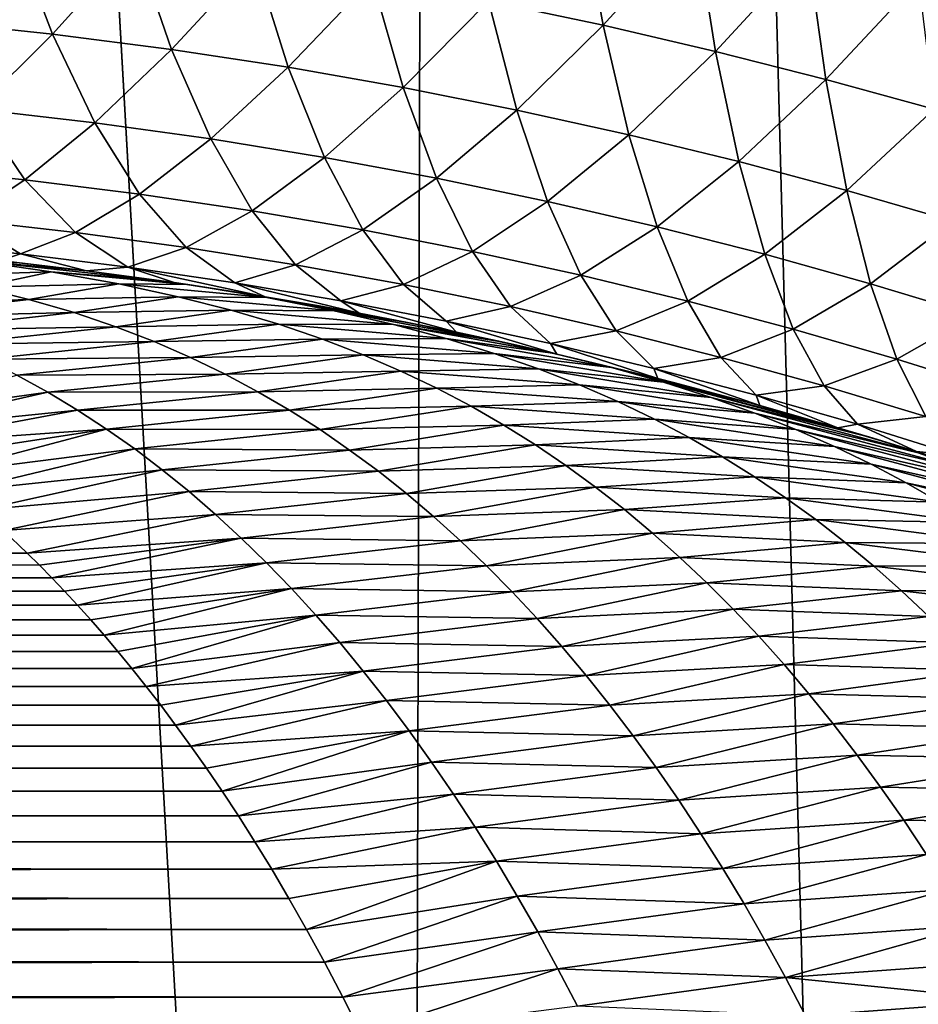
# Model space of a CAD drawing. Header units: metres. Extents: x -105 to 105, y -72 to 59.
# Tile 168 of 256: x 5.84 to 6.94, y -64.81 to -63.61. Entities that reach past the tile are written whole.
import ezdxf

# ---------------------------------------------------------------- set-up
doc = ezdxf.new("R2010")
doc.units = ezdxf.units.M
doc.layers.add('solid_509431_AD150_SW0001', color=7, linetype='CONTINUOUS')

msp = doc.modelspace()

# ---------------------------------------------------------------- linework, layer by layer
at = {"layer": 'solid_509431_AD150_SW0001'}
for points in [[(6.315469, -69.776649, 15.671414), (6.366486, -48.652618, 15.84856), (5.117394, -48.652618, 16.170767)], [(5.698084, -69.780518, 15.839904), (6.315469, -69.776649, 15.671414), (5.117394, -48.652618, 16.170767)], [(6.315469, -69.776649, 15.671414), (6.927895, -69.772423, 15.485673), (6.366486, -48.652618, 15.84856)], [(6.927895, -69.772423, 15.485673), (7.595546, -48.652618, 15.456824), (6.366486, -48.652618, 15.84856)], [(6.927895, -69.772423, 15.485673), (7.534878, -69.767845, 15.282827), (7.595546, -48.652618, 15.456824)], [(6.553175, -63.621296, -32.377106), (6.413911, -63.592033, -32.423073), (6.525108, -63.467514, -32.023888)], [(6.553175, -63.621296, -32.377106), (6.525108, -63.467514, -32.023888), (6.664918, -63.498295, -31.976902)], [(6.689882, -63.653011, -32.331894), (6.553175, -63.621296, -32.377106), (6.664918, -63.498295, -31.976902)], [(6.689882, -63.653011, -32.331894), (6.664918, -63.498295, -31.976902), (6.801846, -63.531334, -31.930315)], [(5.884346, -63.632057, -32.973644), (5.736375, -63.616314, -33.026268), (5.835634, -63.503262, -32.619164)], [(5.884346, -63.632057, -32.973644), (5.835634, -63.503262, -32.619164), (5.984437, -63.52108, -32.567734)], [(6.029169, -63.650742, -32.923283), (5.884346, -63.632057, -32.973644), (5.984437, -63.52108, -32.567734)], [(6.029169, -63.650742, -32.923283), (5.984437, -63.52108, -32.567734), (6.12969, -63.54179, -32.518139)], [(6.823863, -63.687035, -32.287243), (6.689882, -63.653011, -32.331894), (6.801846, -63.531334, -31.930315)], [(6.823863, -63.687035, -32.287243), (6.801846, -63.531334, -31.930315), (6.936175, -63.566597, -31.883978)], [(6.170824, -63.672314, -32.874882), (6.029169, -63.650742, -32.923283), (6.12969, -63.54179, -32.518139)], [(6.170824, -63.672314, -32.874882), (6.12969, -63.54179, -32.518139), (6.272617, -63.56546, -32.470016)], [(6.310355, -63.696823, -32.82811), (6.170824, -63.672314, -32.874882), (6.272617, -63.56546, -32.470016)], [(6.310355, -63.696823, -32.82811), (6.272617, -63.56546, -32.470016), (6.413911, -63.592033, -32.423073)], [(6.955362, -63.723328, -32.242989), (6.823863, -63.687035, -32.287243), (6.936175, -63.566597, -31.883978)], [(6.448347, -63.724216, -32.782684), (6.310355, -63.696823, -32.82811), (6.413911, -63.592033, -32.423073)], [(6.448347, -63.724216, -32.782684), (6.413911, -63.592033, -32.423073), (6.553175, -63.621296, -32.377106)], [(5.79237, -63.723259, -33.38625), (5.736375, -63.616314, -33.026268), (5.884346, -63.632057, -32.973644)], [(6.584435, -63.754307, -32.738396), (6.448347, -63.724216, -32.782684), (6.553175, -63.621296, -32.377106)], [(6.584435, -63.754307, -32.738396), (6.553175, -63.621296, -32.377106), (6.689882, -63.653011, -32.331894)], [(5.935898, -63.739861, -33.334663), (5.79237, -63.723259, -33.38625), (5.884346, -63.632057, -32.973644)], [(5.935898, -63.739861, -33.334663), (5.884346, -63.632057, -32.973644), (6.029169, -63.650742, -32.923283)], [(6.076731, -63.759384, -33.285446), (5.935898, -63.739861, -33.334663), (6.029169, -63.650742, -32.923283)], [(6.076731, -63.759384, -33.285446), (6.029169, -63.650742, -32.923283), (6.170824, -63.672314, -32.874882)], [(6.718142, -63.786877, -32.695023), (6.584435, -63.754307, -32.738396), (6.689882, -63.653011, -32.331894)], [(6.718142, -63.786877, -32.695023), (6.689882, -63.653011, -32.331894), (6.823863, -63.687035, -32.287243)], [(6.214823, -63.781784, -33.238304), (6.076731, -63.759384, -33.285446), (6.170824, -63.672314, -32.874882)], [(6.214823, -63.781784, -33.238304), (6.170824, -63.672314, -32.874882), (6.310355, -63.696823, -32.82811)], [(6.849306, -63.8218, -32.652363), (6.718142, -63.786877, -32.695023), (6.823863, -63.687035, -32.287243)], [(6.849306, -63.8218, -32.652363), (6.823863, -63.687035, -32.287243), (6.955362, -63.723328, -32.242989)], [(6.351018, -63.807083, -33.192936), (6.214823, -63.781784, -33.238304), (6.310355, -63.696823, -32.82811)], [(6.351018, -63.807083, -33.192936), (6.310355, -63.696823, -32.82811), (6.448347, -63.724216, -32.782684)], [(5.851071, -63.808865, -33.751472), (5.711504, -63.794605, -33.804718), (5.79237, -63.723259, -33.38625)], [(5.851071, -63.808865, -33.751472), (5.79237, -63.723259, -33.38625), (5.935898, -63.739861, -33.334663)], [(6.48578, -63.835239, -33.149086), (6.351018, -63.807083, -33.192936), (6.448347, -63.724216, -32.782684)], [(6.48578, -63.835239, -33.149086), (6.448347, -63.724216, -32.782684), (6.584435, -63.754307, -32.738396)], [(6.978127, -63.859035, -32.61026), (6.849306, -63.8218, -32.652363), (6.955362, -63.723328, -32.242989)], [(5.990114, -63.826309, -33.701), (5.851071, -63.808865, -33.751472), (5.935898, -63.739861, -33.334663)], [(5.990114, -63.826309, -33.701), (5.935898, -63.739861, -33.334663), (6.076731, -63.759384, -33.285446)], [(6.12696, -63.846642, -33.652996), (5.990114, -63.826309, -33.701), (6.076731, -63.759384, -33.285446)], [(6.12696, -63.846642, -33.652996), (6.076731, -63.759384, -33.285446), (6.214823, -63.781784, -33.238304)], [(6.61878, -63.866085, -33.106533), (6.48578, -63.835239, -33.149086), (6.584435, -63.754307, -32.738396)], [(6.61878, -63.866085, -33.106533), (6.584435, -63.754307, -32.738396), (6.718142, -63.786877, -32.695023)], [(6.261536, -63.869823, -33.60717), (6.12696, -63.846642, -33.652996), (6.214823, -63.781784, -33.238304)], [(6.261536, -63.869823, -33.60717), (6.214823, -63.781784, -33.238304), (6.351018, -63.807083, -33.192936)], [(6.749601, -63.899437, -33.065052), (6.61878, -63.866085, -33.106533), (6.718142, -63.786877, -32.695023)], [(6.749601, -63.899437, -33.065052), (6.718142, -63.786877, -32.695023), (6.849306, -63.8218, -32.652363)], [(5.777316, -63.857647, -34.172894), (5.711504, -63.794605, -33.804718), (5.851071, -63.808865, -33.751472)], [(5.912279, -63.872849, -34.120689), (5.777316, -63.857647, -34.172894), (5.851071, -63.808865, -33.751472)], [(5.912279, -63.872849, -34.120689), (5.851071, -63.808865, -33.751472), (5.990114, -63.826309, -33.701)], [(6.394466, -63.895866, -33.563263), (6.261536, -63.869823, -33.60717), (6.351018, -63.807083, -33.192936)], [(6.394466, -63.895866, -33.563263), (6.351018, -63.807083, -33.192936), (6.48578, -63.835239, -33.149086)], [(6.878089, -63.935181, -33.024441), (6.749601, -63.899437, -33.065052), (6.849306, -63.8218, -32.652363)], [(6.878089, -63.935181, -33.024441), (6.849306, -63.8218, -32.652363), (6.978127, -63.859035, -32.61026)], [(6.046809, -63.891102, -34.071411), (5.912279, -63.872849, -34.120689), (5.990114, -63.826309, -33.701)], [(6.046809, -63.891102, -34.071411), (5.990114, -63.826309, -33.701), (6.12696, -63.846642, -33.652996)], [(6.52608, -63.924725, -33.521038), (6.394466, -63.895866, -33.563263), (6.48578, -63.835239, -33.149086)], [(6.52608, -63.924725, -33.521038), (6.48578, -63.835239, -33.149086), (6.61878, -63.866085, -33.106533)], [(6.179686, -63.912216, -34.024681), (6.046809, -63.891102, -34.071411), (6.12696, -63.846642, -33.652996)], [(6.179686, -63.912216, -34.024681), (6.12696, -63.846642, -33.652996), (6.261536, -63.869823, -33.60717)], [(5.845444, -63.898857, -34.543728), (5.715631, -63.88578, -34.598083), (5.777316, -63.857647, -34.172894)], [(5.845444, -63.898857, -34.543728), (5.777316, -63.857647, -34.172894), (5.912279, -63.872849, -34.120689)], [(7.004392, -63.973267, -32.984535), (6.878089, -63.935181, -33.024441), (6.978127, -63.859035, -32.61026)], [(6.310805, -63.936138, -33.980225), (6.179686, -63.912216, -34.024681), (6.261536, -63.869823, -33.60717)], [(6.310805, -63.936138, -33.980225), (6.261536, -63.869823, -33.60717), (6.394466, -63.895866, -33.563263)], [(6.656094, -63.956257, -33.480267), (6.52608, -63.924725, -33.521038), (6.61878, -63.866085, -33.106533)], [(6.656094, -63.956257, -33.480267), (6.61878, -63.866085, -33.106533), (6.749601, -63.899437, -33.065052)], [(5.975785, -63.914986, -34.492649), (5.845444, -63.898857, -34.543728), (5.912279, -63.872849, -34.120689)], [(5.975785, -63.914986, -34.492649), (5.912279, -63.872849, -34.120689), (6.046809, -63.891102, -34.071411)], [(5.845444, -63.898857, -34.543728), (5.820795, -63.907108, -34.945148), (5.715631, -63.88578, -34.598083)], [(6.105792, -63.934029, -34.444633), (5.975785, -63.914986, -34.492649), (6.046809, -63.891102, -34.071411)], [(6.105792, -63.934029, -34.444633), (6.046809, -63.891102, -34.071411), (6.179686, -63.912216, -34.024681)], [(6.440553, -63.962868, -33.937828), (6.310805, -63.936138, -33.980225), (6.394466, -63.895866, -33.563263)], [(6.440553, -63.962868, -33.937828), (6.394466, -63.895866, -33.563263), (6.52608, -63.924725, -33.521038)], [(5.787596, -63.907127, -90.675896), (5.882766, -63.920738, -90.757881), (5.727708, -63.925468, -90.992996)], [(5.787596, -63.907127, -90.675896), (5.84379, -63.90963, -90.503693), (5.925926, -63.919395, -90.514801)], [(5.787596, -63.907127, -90.675896), (5.925926, -63.919395, -90.514801), (6.013844, -63.931171, -90.528755)], [(5.787596, -63.907127, -90.675896), (6.013844, -63.931171, -90.528755), (5.882766, -63.920738, -90.757881)], [(5.845444, -63.898857, -34.543728), (5.925591, -63.919353, -34.901306), (5.820795, -63.907108, -34.945148)], [(5.820795, -63.907108, -34.945148), (5.925591, -63.919353, -34.901306), (5.84379, -63.90963, -90.503693)], [(5.975785, -63.914986, -34.492649), (5.925591, -63.919353, -34.901306), (5.845444, -63.898857, -34.543728)], [(6.784153, -63.990311, -33.440727), (6.656094, -63.956257, -33.480267), (6.749601, -63.899437, -33.065052)], [(6.784153, -63.990311, -33.440727), (6.749601, -63.899437, -33.065052), (6.878089, -63.935181, -33.024441)], [(5.925591, -63.919353, -34.901306), (5.925926, -63.919395, -90.514801), (5.84379, -63.90963, -90.503693)], [(5.975785, -63.914986, -34.492649), (6.032119, -63.933792, -34.858757), (5.925591, -63.919353, -34.901306)], [(5.925591, -63.919353, -34.901306), (6.032119, -63.933792, -34.858757), (5.925926, -63.919395, -90.514801)], [(6.032119, -63.933792, -34.858757), (6.013844, -63.931171, -90.528755), (5.925926, -63.919395, -90.514801)], [(5.975785, -63.914986, -34.492649), (6.142667, -63.950909, -34.817459), (6.032119, -63.933792, -34.858757)], [(6.105792, -63.934029, -34.444633), (6.142667, -63.950909, -34.817459), (5.975785, -63.914986, -34.492649)], [(6.234729, -63.955879, -34.399239), (6.105792, -63.934029, -34.444633), (6.179686, -63.912216, -34.024681)], [(6.234729, -63.955879, -34.399239), (6.179686, -63.912216, -34.024681), (6.310805, -63.936138, -33.980225)], [(5.882766, -63.920738, -90.757881), (5.795381, -63.939289, -91.068474), (5.727708, -63.925468, -90.992996)], [(5.882766, -63.920738, -90.757881), (5.965159, -63.935379, -90.843758), (5.795381, -63.939289, -91.068474)], [(5.882766, -63.920738, -90.757881), (6.013844, -63.931171, -90.528755), (6.048779, -63.93623, -90.534775)], [(5.882766, -63.920738, -90.757881), (6.048779, -63.93623, -90.534775), (5.965159, -63.935379, -90.843758)], [(6.032119, -63.933792, -34.858757), (6.048779, -63.93623, -90.534775), (6.013844, -63.931171, -90.528755)], [(6.569112, -63.992363, -33.89727), (6.440553, -63.962868, -33.937828), (6.52608, -63.924725, -33.521038)], [(6.569112, -63.992363, -33.89727), (6.52608, -63.924725, -33.521038), (6.656094, -63.956257, -33.480267)], [(5.795381, -63.939289, -91.068474), (5.855884, -63.954239, -91.147217), (5.624136, -63.961464, -91.291016)], [(5.965159, -63.935379, -90.843758), (5.855884, -63.954239, -91.147217), (5.795381, -63.939289, -91.068474)], [(5.965159, -63.935379, -90.843758), (6.037283, -63.950871, -90.931755), (5.855884, -63.954239, -91.147217)], [(6.144606, -63.951847, -90.63073), (5.965159, -63.935379, -90.843758), (6.048779, -63.93623, -90.534775)], [(6.144606, -63.951847, -90.63073), (6.037283, -63.950871, -90.931755), (5.965159, -63.935379, -90.843758)], [(6.032119, -63.933792, -34.858757), (6.142667, -63.950909, -34.817459), (6.048779, -63.93623, -90.534775)], [(6.142667, -63.950909, -34.817459), (6.107875, -63.945286, -90.545547), (6.048779, -63.93623, -90.534775)], [(6.144606, -63.951847, -90.63073), (6.048779, -63.93623, -90.534775), (6.107875, -63.945286, -90.545547)], [(6.105792, -63.934029, -34.444633), (6.256734, -63.970867, -34.777184), (6.142667, -63.950909, -34.817459)], [(6.234729, -63.955879, -34.399239), (6.256734, -63.970867, -34.777184), (6.105792, -63.934029, -34.444633)], [(6.362462, -63.980499, -34.356205), (6.234729, -63.955879, -34.399239), (6.310805, -63.936138, -33.980225)], [(6.362462, -63.980499, -34.356205), (6.310805, -63.936138, -33.980225), (6.440553, -63.962868, -33.937828)], [(6.910112, -64.026787, -33.402206), (6.784153, -63.990311, -33.440727), (6.878089, -63.935181, -33.024441)], [(6.910112, -64.026787, -33.402206), (6.878089, -63.935181, -33.024441), (7.004392, -63.973267, -32.984535)], [(5.855884, -63.954239, -91.147217), (5.672917, -63.975834, -91.360291), (5.624136, -63.961464, -91.291016)], [(5.855884, -63.954239, -91.147217), (5.910742, -63.970264, -91.228371), (5.672917, -63.975834, -91.360291)], [(6.037283, -63.950871, -90.931755), (5.910742, -63.970264, -91.228371), (5.855884, -63.954239, -91.147217)], [(6.037283, -63.950871, -90.931755), (6.101396, -63.967194, -91.021057), (5.910742, -63.970264, -91.228371)], [(6.226485, -63.967888, -90.727592), (6.101396, -63.967194, -91.021057), (6.037283, -63.950871, -90.931755)], [(6.144606, -63.951847, -90.63073), (6.226485, -63.967888, -90.727592), (6.037283, -63.950871, -90.931755)], [(6.142667, -63.950909, -34.817459), (6.208188, -63.962086, -90.565239), (6.107875, -63.945286, -90.545547)], [(6.144606, -63.951847, -90.63073), (6.107875, -63.945286, -90.545547), (6.208188, -63.962086, -90.565239)], [(6.142667, -63.950909, -34.817459), (6.256734, -63.970867, -34.777184), (6.208188, -63.962086, -90.565239)], [(6.144606, -63.951847, -90.63073), (6.208188, -63.962086, -90.565239), (6.315553, -63.982082, -90.587456)], [(6.144606, -63.951847, -90.63073), (6.315553, -63.982082, -90.587456), (6.226485, -63.967888, -90.727592)], [(6.234729, -63.955879, -34.399239), (6.375094, -63.994076, -34.737057), (6.256734, -63.970867, -34.777184)], [(6.362462, -63.980499, -34.356205), (6.375094, -63.994076, -34.737057), (6.234729, -63.955879, -34.399239)], [(6.101396, -63.967194, -91.021057), (5.961212, -63.987343, -91.311279), (5.910742, -63.970264, -91.228371)], [(6.101396, -63.967194, -91.021057), (6.159353, -63.984344, -91.111099), (5.961212, -63.987343, -91.311279)], [(6.298437, -63.984512, -90.824577), (6.159353, -63.984344, -91.111099), (6.101396, -63.967194, -91.021057)], [(6.226485, -63.967888, -90.727592), (6.298437, -63.984512, -90.824577), (6.101396, -63.967194, -91.021057)], [(6.256734, -63.970867, -34.777184), (6.315553, -63.982082, -90.587456), (6.208188, -63.962086, -90.565239)], [(6.226485, -63.967888, -90.727592), (6.315553, -63.982082, -90.587456), (6.430407, -64.005798, -90.613037)], [(6.226485, -63.967888, -90.727592), (6.430407, -64.005798, -90.613037), (6.298437, -63.984512, -90.824577)], [(6.48912, -64.007866, -34.315357), (6.362462, -63.980499, -34.356205), (6.440553, -63.962868, -33.937828)], [(6.48912, -64.007866, -34.315357), (6.440553, -63.962868, -33.937828), (6.569112, -63.992363, -33.89727)], [(6.696249, -64.024513, -33.858326), (6.569112, -63.992363, -33.89727), (6.656094, -63.956257, -33.480267)], [(6.696249, -64.024513, -33.858326), (6.656094, -63.956257, -33.480267), (6.784153, -63.990311, -33.440727)], [(5.910742, -63.970264, -91.228371), (5.71844, -63.991528, -91.433075), (5.672917, -63.975834, -91.360291)], [(5.910742, -63.970264, -91.228371), (5.961212, -63.987343, -91.311279), (5.71844, -63.991528, -91.433075)], [(6.256734, -63.970867, -34.777184), (6.375094, -63.994076, -34.737057), (6.315553, -63.982082, -90.587456)], [(7.034066, -64.065628, -33.364552), (6.910112, -64.026787, -33.402206), (7.004392, -63.973267, -32.984535)], [(5.961212, -63.987343, -91.311279), (5.761357, -64.008492, -91.508644), (5.71844, -63.991528, -91.433075)], [(5.961212, -63.987343, -91.311279), (6.008131, -64.00547, -91.395607), (5.761357, -64.008492, -91.508644)], [(6.159353, -63.984344, -91.111099), (6.008131, -64.00547, -91.395607), (5.961212, -63.987343, -91.311279)], [(6.159353, -63.984344, -91.111099), (6.212379, -64.002365, -91.201675), (6.008131, -64.00547, -91.395607)], [(6.362753, -64.001747, -90.921265), (6.212379, -64.002365, -91.201675), (6.159353, -63.984344, -91.111099)], [(6.298437, -63.984512, -90.824577), (6.362753, -64.001747, -90.921265), (6.159353, -63.984344, -91.111099)], [(6.298437, -63.984512, -90.824577), (6.430407, -64.005798, -90.613037), (6.491696, -64.019455, -90.627602)], [(6.298437, -63.984512, -90.824577), (6.491696, -64.019455, -90.627602), (6.362753, -64.001747, -90.921265)], [(6.375094, -63.994076, -34.737057), (6.430407, -64.005798, -90.613037), (6.315553, -63.982082, -90.587456)], [(6.362462, -63.980499, -34.356205), (6.496889, -64.020645, -34.697514), (6.375094, -63.994076, -34.737057)], [(6.48912, -64.007866, -34.315357), (6.496889, -64.020645, -34.697514), (6.362462, -63.980499, -34.356205)], [(6.821678, -64.059189, -33.820766), (6.696249, -64.024513, -33.858326), (6.784153, -63.990311, -33.440727)], [(6.821678, -64.059189, -33.820766), (6.784153, -63.990311, -33.440727), (6.910112, -64.026787, -33.402206)], [(6.212379, -64.002365, -91.201675), (6.052263, -64.024666, -91.481056), (6.008131, -64.00547, -91.395607)], [(6.212379, -64.002365, -91.201675), (6.26159, -64.021286, -91.292618), (6.052263, -64.024666, -91.481056)], [(6.362753, -64.001747, -90.921265), (6.420999, -64.019669, -91.017593), (6.212379, -64.002365, -91.201675)], [(6.420999, -64.019669, -91.017593), (6.26159, -64.021286, -91.292618), (6.212379, -64.002365, -91.201675)], [(6.563474, -64.037018, -90.730637), (6.362753, -64.001747, -90.921265), (6.491696, -64.019455, -90.627602)], [(6.563474, -64.037018, -90.730637), (6.420999, -64.019669, -91.017593), (6.362753, -64.001747, -90.921265)], [(6.375094, -63.994076, -34.737057), (6.496889, -64.020645, -34.697514), (6.430407, -64.005798, -90.613037)], [(6.614729, -64.037933, -34.276508), (6.48912, -64.007866, -34.315357), (6.569112, -63.992363, -33.89727)], [(6.614729, -64.037933, -34.276508), (6.569112, -63.992363, -33.89727), (6.696249, -64.024513, -33.858326)], [(6.008131, -64.00547, -91.395607), (5.802116, -64.026695, -91.586517), (5.761357, -64.008492, -91.508644)], [(6.008131, -64.00547, -91.395607), (6.052263, -64.024666, -91.481056), (5.802116, -64.026695, -91.586517)], [(6.496889, -64.020645, -34.697514), (6.491696, -64.019455, -90.627602), (6.430407, -64.005798, -90.613037)], [(6.48912, -64.007866, -34.315357), (6.619593, -64.050201, -34.659687), (6.496889, -64.020645, -34.697514)], [(6.614729, -64.037933, -34.276508), (6.619593, -64.050201, -34.659687), (6.48912, -64.007866, -34.315357)], [(6.052263, -64.024666, -91.481056), (5.841125, -64.046112, -91.666252), (5.802116, -64.026695, -91.586517)], [(6.052263, -64.024666, -91.481056), (6.09411, -64.044937, -91.567421), (5.841125, -64.046112, -91.666252)], [(6.26159, -64.021286, -91.292618), (6.09411, -64.044937, -91.567421), (6.052263, -64.024666, -91.481056)], [(6.26159, -64.021286, -91.292618), (6.307711, -64.041161, -91.383858), (6.09411, -64.044937, -91.567421)], [(6.420999, -64.019669, -91.017593), (6.474586, -64.038345, -91.113548), (6.26159, -64.021286, -91.292618)], [(6.474586, -64.038345, -91.113548), (6.307711, -64.041161, -91.383858), (6.26159, -64.021286, -91.292618)], [(6.626641, -64.054756, -90.832275), (6.474586, -64.038345, -91.113548), (6.420999, -64.019669, -91.017593)], [(6.563474, -64.037018, -90.730637), (6.626641, -64.054756, -90.832275), (6.420999, -64.019669, -91.017593)], [(6.496889, -64.020645, -34.697514), (6.55303, -64.033813, -90.642723), (6.491696, -64.019455, -90.627602)], [(6.563474, -64.037018, -90.730637), (6.491696, -64.019455, -90.627602), (6.55303, -64.033813, -90.642723)], [(6.496889, -64.020645, -34.697514), (6.619593, -64.050201, -34.659687), (6.55303, -64.033813, -90.642723)], [(6.739109, -64.070618, -34.239429), (6.614729, -64.037933, -34.276508), (6.696249, -64.024513, -33.858326)], [(6.739109, -64.070618, -34.239429), (6.696249, -64.024513, -33.858326), (6.821678, -64.059189, -33.820766)], [(6.945266, -64.096306, -33.784378), (6.821678, -64.059189, -33.820766), (6.910112, -64.026787, -33.402206)], [(6.945266, -64.096306, -33.784378), (6.910112, -64.026787, -33.402206), (7.034066, -64.065628, -33.364552)], [(6.474586, -64.038345, -91.113548), (6.524397, -64.057838, -91.209183), (6.307711, -64.041161, -91.383858)], [(6.684371, -64.073112, -90.932838), (6.524397, -64.057838, -91.209183), (6.474586, -64.038345, -91.113548)], [(6.626641, -64.054756, -90.832275), (6.684371, -64.073112, -90.932838), (6.474586, -64.038345, -91.113548)], [(6.619593, -64.050201, -34.659687), (6.640162, -64.055435, -90.665092), (6.55303, -64.033813, -90.642723)], [(6.563474, -64.037018, -90.730637), (6.55303, -64.033813, -90.642723), (6.640162, -64.055435, -90.665092)], [(6.563474, -64.037018, -90.730637), (6.640162, -64.055435, -90.665092), (6.731566, -64.079659, -90.689537)], [(6.563474, -64.037018, -90.730637), (6.731566, -64.079659, -90.689537), (6.626641, -64.054756, -90.832275)], [(6.614729, -64.037933, -34.276508), (6.743659, -64.082985, -34.623295), (6.619593, -64.050201, -34.659687)], [(6.739109, -64.070618, -34.239429), (6.743659, -64.082985, -34.623295), (6.614729, -64.037933, -34.276508)], [(5.841125, -64.046112, -91.666252), (5.87866, -64.066734, -91.747551), (5.650473, -64.098579, -91.895088)], [(6.09411, -64.044937, -91.567421), (5.87866, -64.066734, -91.747551), (5.841125, -64.046112, -91.666252)], [(6.09411, -64.044937, -91.567421), (6.134057, -64.066292, -91.654572), (5.87866, -64.066734, -91.747551)], [(6.307711, -64.041161, -91.383858), (6.134057, -64.066292, -91.654572), (6.09411, -64.044937, -91.567421)], [(6.307711, -64.041161, -91.383858), (6.351299, -64.062019, -91.475342), (6.134057, -64.066292, -91.654572)], [(6.524397, -64.057838, -91.209183), (6.351299, -64.062019, -91.475342), (6.307711, -64.041161, -91.383858)], [(6.619593, -64.050201, -34.659687), (6.743659, -64.082985, -34.623295), (6.640162, -64.055435, -90.665092)], [(6.351299, -64.062019, -91.475342), (6.172446, -64.088753, -91.742371), (6.134057, -64.066292, -91.654572)], [(6.351299, -64.062019, -91.475342), (6.392846, -64.083893, -91.567047), (6.172446, -64.088753, -91.742371)], [(6.524397, -64.057838, -91.209183), (6.57115, -64.078217, -91.30455), (6.351299, -64.062019, -91.475342)], [(6.57115, -64.078217, -91.30455), (6.392846, -64.083893, -91.567047), (6.351299, -64.062019, -91.475342)], [(6.737685, -64.092163, -91.032486), (6.57115, -64.078217, -91.30455), (6.524397, -64.057838, -91.209183)], [(6.684371, -64.073112, -90.932838), (6.737685, -64.092163, -91.032486), (6.524397, -64.057838, -91.209183)], [(6.626641, -64.054756, -90.832275), (6.731566, -64.079659, -90.689537), (6.827508, -64.106812, -90.716179)], [(6.626641, -64.054756, -90.832275), (6.827508, -64.106812, -90.716179), (6.877307, -64.121613, -90.730347)], [(6.626641, -64.054756, -90.832275), (6.877307, -64.121613, -90.730347), (6.684371, -64.073112, -90.932838)], [(6.743659, -64.082985, -34.623295), (6.731566, -64.079659, -90.689537), (6.640162, -64.055435, -90.665092)], [(6.862051, -64.105835, -34.20388), (6.739109, -64.070618, -34.239429), (6.821678, -64.059189, -33.820766)], [(6.862051, -64.105835, -34.20388), (6.821678, -64.059189, -33.820766), (6.945266, -64.096306, -33.784378)], [(5.87866, -64.066734, -91.747551), (5.672977, -64.113304, -91.947693), (5.650473, -64.098579, -91.895088)], [(5.87866, -64.066734, -91.747551), (5.914934, -64.088547, -91.830147), (5.672977, -64.113304, -91.947693)], [(6.134057, -64.066292, -91.654572), (5.914934, -64.088547, -91.830147), (5.87866, -64.066734, -91.747551)], [(6.134057, -64.066292, -91.654572), (6.172446, -64.088753, -91.742371), (5.914934, -64.088547, -91.830147)], [(6.9359, -64.140358, -90.834442), (6.684371, -64.073112, -90.932838), (6.877307, -64.121613, -90.730347)], [(6.9359, -64.140358, -90.834442), (6.737685, -64.092163, -91.032486), (6.684371, -64.073112, -90.932838)], [(6.739109, -64.070618, -34.239429), (6.83815, -64.109932, -34.596573), (6.743659, -64.082985, -34.623295)], [(6.862051, -64.105835, -34.20388), (6.83815, -64.109932, -34.596573), (6.739109, -64.070618, -34.239429)], [(6.392846, -64.083893, -91.567047), (6.209487, -64.11232, -91.830711), (6.172446, -64.088753, -91.742371)], [(6.392846, -64.083893, -91.567047), (6.432651, -64.106819, -91.658943), (6.209487, -64.11232, -91.830711)], [(6.57115, -64.078217, -91.30455), (6.61545, -64.099541, -91.399719), (6.392846, -64.083893, -91.567047)], [(6.61545, -64.099541, -91.399719), (6.432651, -64.106819, -91.658943), (6.392846, -64.083893, -91.567047)], [(6.787457, -64.112, -91.131401), (6.61545, -64.099541, -91.399719), (6.57115, -64.078217, -91.30455)], [(6.737685, -64.092163, -91.032486), (6.787457, -64.112, -91.131401), (6.57115, -64.078217, -91.30455)], [(6.743659, -64.082985, -34.623295), (6.827508, -64.106812, -90.716179), (6.731566, -64.079659, -90.689537)], [(6.743659, -64.082985, -34.623295), (6.83815, -64.109932, -34.596573), (6.827508, -64.106812, -90.716179)], [(5.914934, -64.088547, -91.830147), (5.696168, -64.129349, -92.003555), (5.672977, -64.113304, -91.947693)], [(5.914934, -64.088547, -91.830147), (5.950138, -64.111542, -91.913826), (5.696168, -64.129349, -92.003555)], [(6.172446, -64.088753, -91.742371), (5.950138, -64.111542, -91.913826), (5.914934, -64.088547, -91.830147)], [(6.172446, -64.088753, -91.742371), (6.209487, -64.11232, -91.830711), (5.950138, -64.111542, -91.913826)], [(6.61545, -64.099541, -91.399719), (6.65767, -64.121834, -91.49472), (6.432651, -64.106819, -91.658943)], [(6.834392, -64.132698, -91.229706), (6.65767, -64.121834, -91.49472), (6.61545, -64.099541, -91.399719)], [(6.787457, -64.112, -91.131401), (6.834392, -64.132698, -91.229706), (6.61545, -64.099541, -91.399719)], [(6.989429, -64.159515, -90.937111), (6.787457, -64.112, -91.131401), (6.737685, -64.092163, -91.032486)], [(6.9359, -64.140358, -90.834442), (6.989429, -64.159515, -90.937111), (6.737685, -64.092163, -91.032486)], [(6.983432, -64.143501, -34.169659), (6.862051, -64.105835, -34.20388), (6.945266, -64.096306, -33.784378)], [(5.950138, -64.111542, -91.913826), (5.720185, -64.146851, -92.06292), (5.696168, -64.129349, -92.003555)], [(5.950138, -64.111542, -91.913826), (5.74505, -64.165962, -92.125969), (5.720185, -64.146851, -92.06292)], [(5.950138, -64.111542, -91.913826), (5.984392, -64.135719, -91.998413), (5.74505, -64.165962, -92.125969)], [(6.209487, -64.11232, -91.830711), (5.984392, -64.135719, -91.998413), (5.950138, -64.111542, -91.913826)], [(6.432651, -64.106819, -91.658943), (6.245367, -64.137016, -91.919518), (6.209487, -64.11232, -91.830711)], [(6.432651, -64.106819, -91.658943), (6.470979, -64.130806, -91.750999), (6.245367, -64.137016, -91.919518)], [(6.65767, -64.121834, -91.49472), (6.470979, -64.130806, -91.750999), (6.432651, -64.106819, -91.658943)], [(6.83815, -64.109932, -34.596573), (6.877307, -64.121613, -90.730347), (6.827508, -64.106812, -90.716179)], [(6.862051, -64.105835, -34.20388), (6.93387, -64.139015, -34.570393), (6.83815, -64.109932, -34.596573)], [(6.83815, -64.109932, -34.596573), (6.93387, -64.139015, -34.570393), (6.877307, -64.121613, -90.730347)], [(6.983432, -64.143501, -34.169659), (6.93387, -64.139015, -34.570393), (6.862051, -64.105835, -34.20388)], [(6.209487, -64.11232, -91.830711), (6.245367, -64.137016, -91.919518), (5.984392, -64.135719, -91.998413)], [(6.65767, -64.121834, -91.49472), (6.698146, -64.145142, -91.5896), (6.470979, -64.130806, -91.750999)], [(6.878928, -64.154305, -91.327522), (6.698146, -64.145142, -91.5896), (6.65767, -64.121834, -91.49472)], [(6.834392, -64.132698, -91.229706), (6.878928, -64.154305, -91.327522), (6.65767, -64.121834, -91.49472)], [(7.039618, -64.179451, -91.038773), (6.834392, -64.132698, -91.229706), (6.787457, -64.112, -91.131401)], [(6.989429, -64.159515, -90.937111), (7.039618, -64.179451, -91.038773), (6.787457, -64.112, -91.131401)], [(6.93387, -64.139015, -34.570393), (6.928387, -64.137306, -90.745094), (6.877307, -64.121613, -90.730347)], [(6.9359, -64.140358, -90.834442), (6.877307, -64.121613, -90.730347), (6.928387, -64.137306, -90.745094)], [(6.470979, -64.130806, -91.750999), (6.280245, -64.162834, -92.00869), (6.245367, -64.137016, -91.919518)], [(6.470979, -64.130806, -91.750999), (6.508057, -64.155891, -91.843193), (6.280245, -64.162834, -92.00869)], [(6.698146, -64.145142, -91.5896), (6.508057, -64.155891, -91.843193), (6.470979, -64.130806, -91.750999)], [(7.087, -64.200226, -91.13958), (6.878928, -64.154305, -91.327522), (6.834392, -64.132698, -91.229706)], [(7.039618, -64.179451, -91.038773), (7.087, -64.200226, -91.13958), (6.834392, -64.132698, -91.229706)], [(5.984392, -64.135719, -91.998413), (5.770789, -64.186821, -92.192902), (5.74505, -64.165962, -92.125969)], [(5.984392, -64.135719, -91.998413), (6.017802, -64.161057, -92.083748), (5.770789, -64.186821, -92.192902)], [(6.245367, -64.137016, -91.919518), (6.017802, -64.161057, -92.083748), (5.984392, -64.135719, -91.998413)], [(6.245367, -64.137016, -91.919518), (6.280245, -64.162834, -92.00869), (6.017802, -64.161057, -92.083748)], [(6.698146, -64.145142, -91.5896), (6.737159, -64.16951, -91.684372), (6.508057, -64.155891, -91.843193)], [(6.921474, -64.17688, -91.424934), (6.737159, -64.16951, -91.684372), (6.698146, -64.145142, -91.5896)], [(6.878928, -64.154305, -91.327522), (6.921474, -64.17688, -91.424934), (6.698146, -64.145142, -91.5896)], [(7.030336, -64.170166, -34.544678), (7.03348, -64.171211, -90.776245), (6.928387, -64.137306, -90.745094)], [(6.9359, -64.140358, -90.834442), (6.928387, -64.137306, -90.745094), (7.03348, -64.171211, -90.776245)], [(6.93387, -64.139015, -34.570393), (7.030336, -64.170166, -34.544678), (6.928387, -64.137306, -90.745094)], [(6.983432, -64.143501, -34.169659), (7.030336, -64.170166, -34.544678), (6.93387, -64.139015, -34.570393)], [(6.9359, -64.140358, -90.834442), (7.03348, -64.171211, -90.776245), (6.989429, -64.159515, -90.937111)], [(6.508057, -64.155891, -91.843193), (6.314221, -64.189796, -92.098175), (6.280245, -64.162834, -92.00869)], [(6.508057, -64.155891, -91.843193), (6.544027, -64.182083, -91.935493), (6.314221, -64.189796, -92.098175)], [(6.737159, -64.16951, -91.684372), (6.544027, -64.182083, -91.935493), (6.508057, -64.155891, -91.843193)], [(7.132062, -64.221909, -91.2397), (6.921474, -64.17688, -91.424934), (6.878928, -64.154305, -91.327522)], [(7.087, -64.200226, -91.13958), (7.132062, -64.221909, -91.2397), (6.878928, -64.154305, -91.327522)], [(6.017802, -64.161057, -92.083748), (5.797477, -64.209671, -92.264038), (5.770789, -64.186821, -92.192902)], [(6.017802, -64.161057, -92.083748), (6.05046, -64.187569, -92.169701), (5.797477, -64.209671, -92.264038)], [(6.280245, -64.162834, -92.00869), (6.05046, -64.187569, -92.169701), (6.017802, -64.161057, -92.083748)], [(6.280245, -64.162834, -92.00869), (6.314221, -64.189796, -92.098175), (6.05046, -64.187569, -92.169701)], [(6.737159, -64.16951, -91.684372), (6.774884, -64.194946, -91.779053), (6.544027, -64.182083, -91.935493)], [(6.962354, -64.20047, -91.522026), (6.774884, -64.194946, -91.779053), (6.737159, -64.16951, -91.684372)], [(6.921474, -64.17688, -91.424934), (6.962354, -64.20047, -91.522026), (6.737159, -64.16951, -91.684372)], [(6.544027, -64.182083, -91.935493), (6.347384, -64.217896, -92.187904), (6.314221, -64.189796, -92.098175)], [(6.544027, -64.182083, -91.935493), (6.579015, -64.209404, -92.02787), (6.347384, -64.217896, -92.187904)], [(6.774884, -64.194946, -91.779053), (6.579015, -64.209404, -92.02787), (6.544027, -64.182083, -91.935493)], [(7.175203, -64.24456, -91.339264), (6.962354, -64.20047, -91.522026), (6.921474, -64.17688, -91.424934)], [(7.132062, -64.221909, -91.2397), (7.175203, -64.24456, -91.339264), (6.921474, -64.17688, -91.424934)], [(6.05046, -64.187569, -92.169701), (5.825146, -64.234665, -92.339508), (5.797477, -64.209671, -92.264038)], [(6.05046, -64.187569, -92.169701), (6.082425, -64.215233, -92.256165), (5.825146, -64.234665, -92.339508)], [(6.314221, -64.189796, -92.098175), (6.082425, -64.215233, -92.256165), (6.05046, -64.187569, -92.169701)], [(6.314221, -64.189796, -92.098175), (6.347384, -64.217896, -92.187904), (6.082425, -64.215233, -92.256165)], [(6.774884, -64.194946, -91.779053), (6.811481, -64.221489, -91.873657), (6.579015, -64.209404, -92.02787)], [(7.001777, -64.225098, -91.618835), (6.811481, -64.221489, -91.873657), (6.774884, -64.194946, -91.779053)], [(6.962354, -64.20047, -91.522026), (7.001777, -64.225098, -91.618835), (6.774884, -64.194946, -91.779053)], [(6.082425, -64.215233, -92.256165), (5.853904, -64.262093, -92.419716), (5.825146, -64.234665, -92.339508)], [(6.082425, -64.215233, -92.256165), (6.113748, -64.244064, -92.34304), (5.853904, -64.262093, -92.419716)], [(6.347384, -64.217896, -92.187904), (6.113748, -64.244064, -92.34304), (6.082425, -64.215233, -92.256165)], [(6.347384, -64.217896, -92.187904), (6.379818, -64.247139, -92.277824), (6.113748, -64.244064, -92.34304)], [(6.579015, -64.209404, -92.02787), (6.379818, -64.247139, -92.277824), (6.347384, -64.217896, -92.187904)], [(6.579015, -64.209404, -92.02787), (6.613138, -64.237854, -92.120308), (6.379818, -64.247139, -92.277824)], [(6.811481, -64.221489, -91.873657), (6.613138, -64.237854, -92.120308), (6.579015, -64.209404, -92.02787)], [(6.811481, -64.221489, -91.873657), (6.847098, -64.249153, -91.968178), (6.613138, -64.237854, -92.120308)], [(7.039937, -64.250801, -91.715408), (6.847098, -64.249153, -91.968178), (6.811481, -64.221489, -91.873657)], [(7.001777, -64.225098, -91.618835), (7.039937, -64.250801, -91.715408), (6.811481, -64.221489, -91.873657)], [(-5.835845, -64.24469, -92.369141), (5.825146, -64.234665, -92.339508), (5.853904, -64.262093, -92.419716)], [(6.613138, -64.237854, -92.120308), (6.411573, -64.277534, -92.367874), (6.379818, -64.247139, -92.277824)], [(6.613138, -64.237854, -92.120308), (6.64647, -64.267456, -92.212761), (6.411573, -64.277534, -92.367874)], [(6.847098, -64.249153, -91.968178), (6.64647, -64.267456, -92.212761), (6.613138, -64.237854, -92.120308)], [(-5.864549, -64.272636, -92.44989), (-5.835845, -64.24469, -92.369141), (5.853904, -64.262093, -92.419716)], [(6.113748, -64.244064, -92.34304), (5.868698, -64.276787, -92.461662), (5.853904, -64.262093, -92.419716)], [(6.113748, -64.244064, -92.34304), (5.883789, -64.292221, -92.504967), (5.868698, -64.276787, -92.461662)], [(6.113748, -64.244064, -92.34304), (6.144477, -64.27404, -92.430229), (5.883789, -64.292221, -92.504967)], [(6.379818, -64.247139, -92.277824), (6.144477, -64.27404, -92.430229), (6.113748, -64.244064, -92.34304)], [(6.379818, -64.247139, -92.277824), (6.411573, -64.277534, -92.367874), (6.144477, -64.27404, -92.430229)], [(6.847098, -64.249153, -91.968178), (6.881823, -64.277954, -92.062622), (6.64647, -64.267456, -92.212761)], [(7.077005, -64.277618, -91.811783), (6.881823, -64.277954, -92.062622), (6.847098, -64.249153, -91.968178)], [(7.039937, -64.250801, -91.715408), (7.077005, -64.277618, -91.811783), (6.847098, -64.249153, -91.968178)], [(-5.864549, -64.272636, -92.44989), (5.853904, -64.262093, -92.419716), (5.868698, -64.276787, -92.461662)], [(-5.894409, -64.303352, -92.535728), (-5.864549, -64.272636, -92.44989), (5.883789, -64.292221, -92.504967)], [(-5.864549, -64.272636, -92.44989), (5.868698, -64.276787, -92.461662), (5.883789, -64.292221, -92.504967)], [(6.144477, -64.27404, -92.430229), (5.899158, -64.30838, -92.549515), (5.883789, -64.292221, -92.504967)], [(6.144477, -64.27404, -92.430229), (5.914831, -64.325325, -92.595444), (5.899158, -64.30838, -92.549515)], [(6.144477, -64.27404, -92.430229), (6.174643, -64.305168, -92.517662), (5.914831, -64.325325, -92.595444)], [(6.411573, -64.277534, -92.367874), (6.174643, -64.305168, -92.517662), (6.144477, -64.27404, -92.430229)], [(6.411573, -64.277534, -92.367874), (6.442692, -64.309082, -92.458008), (6.174643, -64.305168, -92.517662)], [(6.64647, -64.267456, -92.212761), (6.442692, -64.309082, -92.458008), (6.411573, -64.277534, -92.367874)], [(6.64647, -64.267456, -92.212761), (6.67907, -64.29821, -92.305222), (6.442692, -64.309082, -92.458008)], [(6.881823, -64.277954, -92.062622), (6.67907, -64.29821, -92.305222), (6.64647, -64.267456, -92.212761)], [(6.881823, -64.277954, -92.062622), (6.915734, -64.307907, -92.156975), (6.67907, -64.29821, -92.305222)], [(7.077005, -64.277618, -91.811783), (7.113087, -64.305557, -91.907974), (6.881823, -64.277954, -92.062622)], [(7.113087, -64.305557, -91.907974), (6.915734, -64.307907, -92.156975), (6.881823, -64.277954, -92.062622)], [(-5.894409, -64.303352, -92.535728), (5.883789, -64.292221, -92.504967), (5.899158, -64.30838, -92.549515)], [(6.67907, -64.29821, -92.305222), (6.473217, -64.341789, -92.548187), (6.442692, -64.309082, -92.458008)], [(6.67907, -64.29821, -92.305222), (6.710998, -64.330132, -92.397652), (6.473217, -64.341789, -92.548187)], [(6.915734, -64.307907, -92.156975), (6.710998, -64.330132, -92.397652), (6.67907, -64.29821, -92.305222)], [(-5.909774, -64.319801, -92.580551), (-5.894409, -64.303352, -92.535728), (5.899158, -64.30838, -92.549515)], [(-5.909774, -64.319801, -92.580551), (5.899158, -64.30838, -92.549515), (5.914831, -64.325325, -92.595444)], [(6.174643, -64.305168, -92.517662), (5.930838, -64.343163, -92.642906), (5.914831, -64.325325, -92.595444)], [(6.174643, -64.305168, -92.517662), (5.947172, -64.361877, -92.691811), (5.930838, -64.343163, -92.642906)], [(6.174643, -64.305168, -92.517662), (6.204268, -64.337448, -92.605278), (5.947172, -64.361877, -92.691811)], [(6.442692, -64.309082, -92.458008), (6.204268, -64.337448, -92.605278), (6.174643, -64.305168, -92.517662)], [(6.442692, -64.309082, -92.458008), (6.473217, -64.341789, -92.548187), (6.204268, -64.337448, -92.605278)], [(6.915734, -64.307907, -92.156975), (6.948906, -64.339027, -92.251228), (6.710998, -64.330132, -92.397652)], [(7.113087, -64.305557, -91.907974), (7.148276, -64.334656, -92.003998), (6.915734, -64.307907, -92.156975)], [(7.148276, -64.334656, -92.003998), (6.948906, -64.339027, -92.251228), (6.915734, -64.307907, -92.156975)], [(-5.925451, -64.33709, -92.626839), (-5.909774, -64.319801, -92.580551), (5.914831, -64.325325, -92.595444)], [(-5.925451, -64.33709, -92.626839), (5.914831, -64.325325, -92.595444), (5.930838, -64.343163, -92.642906)], [(-5.941431, -64.355225, -92.674538), (-5.925451, -64.33709, -92.626839), (5.930838, -64.343163, -92.642906)], [(6.204268, -64.337448, -92.605278), (5.963835, -64.381523, -92.742203), (5.947172, -64.361877, -92.691811)], [(6.204268, -64.337448, -92.605278), (5.980851, -64.402214, -92.794273), (5.963835, -64.381523, -92.742203)], [(6.204268, -64.337448, -92.605278), (6.233377, -64.370865, -92.692993), (5.980851, -64.402214, -92.794273)], [(6.473217, -64.341789, -92.548187), (6.233377, -64.370865, -92.692993), (6.204268, -64.337448, -92.605278)], [(6.710998, -64.330132, -92.397652), (6.503179, -64.375641, -92.638367), (6.473217, -64.341789, -92.548187)], [(6.710998, -64.330132, -92.397652), (6.742298, -64.36322, -92.490028), (6.503179, -64.375641, -92.638367)], [(6.948906, -64.339027, -92.251228), (6.742298, -64.36322, -92.490028), (6.710998, -64.330132, -92.397652)], [(-5.941431, -64.355225, -92.674538), (5.930838, -64.343163, -92.642906), (5.947172, -64.361877, -92.691811)], [(6.473217, -64.341789, -92.548187), (6.503179, -64.375641, -92.638367), (6.233377, -64.370865, -92.692993)], [(6.948906, -64.339027, -92.251228), (6.981395, -64.37133, -92.345375), (6.742298, -64.36322, -92.490028)], [(-5.957715, -64.374237, -92.723625), (-5.941431, -64.355225, -92.674538), (5.947172, -64.361877, -92.691811)], [(-5.957715, -64.374237, -92.723625), (5.947172, -64.361877, -92.691811), (5.963835, -64.381523, -92.742203)], [(-5.974339, -64.394226, -92.7743), (-5.957715, -64.374237, -92.723625), (5.963835, -64.381523, -92.742203)], [(6.233377, -64.370865, -92.692993), (5.998227, -64.423996, -92.84803), (5.980851, -64.402214, -92.794273)], [(6.233377, -64.370865, -92.692993), (6.261988, -64.405411, -92.780762), (5.998227, -64.423996, -92.84803)], [(6.503179, -64.375641, -92.638367), (6.261988, -64.405411, -92.780762), (6.233377, -64.370865, -92.692993)], [(6.742298, -64.36322, -92.490028), (6.532596, -64.41066, -92.7285), (6.503179, -64.375641, -92.638367)], [(6.742298, -64.36322, -92.490028), (6.773, -64.397484, -92.582321), (6.532596, -64.41066, -92.7285)], [(6.981395, -64.37133, -92.345375), (6.773, -64.397484, -92.582321), (6.742298, -64.36322, -92.490028)], [(6.981395, -64.37133, -92.345375), (7.013238, -64.404823, -92.4394), (6.773, -64.397484, -92.582321)], [(-5.974339, -64.394226, -92.7743), (5.963835, -64.381523, -92.742203), (5.980851, -64.402214, -92.794273)], [(6.503179, -64.375641, -92.638367), (6.532596, -64.41066, -92.7285), (6.261988, -64.405411, -92.780762)], [(-5.991323, -64.415276, -92.826645), (-5.974339, -64.394226, -92.7743), (5.980851, -64.402214, -92.794273)], [(6.773, -64.397484, -92.582321), (6.561486, -64.446823, -92.818565), (6.532596, -64.41066, -92.7285)], [(6.773, -64.397484, -92.582321), (6.80313, -64.432938, -92.674507), (6.561486, -64.446823, -92.818565)], [(7.013238, -64.404823, -92.4394), (6.80313, -64.432938, -92.674507), (6.773, -64.397484, -92.582321)], [(-5.991323, -64.415276, -92.826645), (5.980851, -64.402214, -92.794273), (5.998227, -64.423996, -92.84803)], [(6.261988, -64.405411, -92.780762), (6.015954, -64.446869, -92.903397), (5.998227, -64.423996, -92.84803)], [(6.261988, -64.405411, -92.780762), (6.034048, -64.470985, -92.960587), (6.015954, -64.446869, -92.903397)], [(6.261988, -64.405411, -92.780762), (6.290109, -64.441101, -92.868538), (6.034048, -64.470985, -92.960587)], [(6.532596, -64.41066, -92.7285), (6.290109, -64.441101, -92.868538), (6.261988, -64.405411, -92.780762)], [(7.013238, -64.404823, -92.4394), (7.044469, -64.439514, -92.533279), (6.80313, -64.432938, -92.674507)], [(-6.008646, -64.437355, -92.880508), (-5.991323, -64.415276, -92.826645), (5.998227, -64.423996, -92.84803)], [(6.532596, -64.41066, -92.7285), (6.561486, -64.446823, -92.818565), (6.290109, -64.441101, -92.868538)], [(-6.008646, -64.437355, -92.880508), (5.998227, -64.423996, -92.84803), (6.015954, -64.446869, -92.903397)], [(6.80313, -64.432938, -92.674507), (6.589866, -64.484146, -92.908508), (6.561486, -64.446823, -92.818565)], [(6.80313, -64.432938, -92.674507), (6.832712, -64.469566, -92.766556), (6.589866, -64.484146, -92.908508)], [(7.044469, -64.439514, -92.533279), (6.832712, -64.469566, -92.766556), (6.80313, -64.432938, -92.674507)], [(-6.026329, -64.460594, -92.936096), (-6.008646, -64.437355, -92.880508), (6.015954, -64.446869, -92.903397)], [(6.290109, -64.441101, -92.868538), (6.052517, -64.496422, -93.019691), (6.034048, -64.470985, -92.960587)], [(6.290109, -64.441101, -92.868538), (6.317749, -64.477913, -92.956268), (6.052517, -64.496422, -93.019691)], [(6.561486, -64.446823, -92.818565), (6.317749, -64.477913, -92.956268), (6.290109, -64.441101, -92.868538)], [(7.044469, -64.439514, -92.533279), (7.075122, -64.47541, -92.627014), (6.832712, -64.469566, -92.766556)], [(-6.026329, -64.460594, -92.936096), (6.015954, -64.446869, -92.903397), (6.034048, -64.470985, -92.960587)], [(6.561486, -64.446823, -92.818565), (6.589866, -64.484146, -92.908508), (6.317749, -64.477913, -92.956268)], [(-6.044393, -64.485138, -92.993614), (-6.026329, -64.460594, -92.936096), (6.034048, -64.470985, -92.960587)], [(6.832712, -64.469566, -92.766556), (6.617747, -64.522629, -92.998314), (6.589866, -64.484146, -92.908508)], [(6.832712, -64.469566, -92.766556), (6.861764, -64.507385, -92.858452), (6.617747, -64.522629, -92.998314)], [(7.075122, -64.47541, -92.627014), (6.861764, -64.507385, -92.858452), (6.832712, -64.469566, -92.766556)], [(-6.044393, -64.485138, -92.993614), (6.034048, -64.470985, -92.960587), (6.052517, -64.496422, -93.019691)], [(6.317749, -64.477913, -92.956268), (6.071347, -64.523163, -93.080521), (6.052517, -64.496422, -93.019691)], [(6.317749, -64.477913, -92.956268), (6.090568, -64.551384, -93.143356), (6.071347, -64.523163, -93.080521)], [(6.317749, -64.477913, -92.956268), (6.344917, -64.515846, -93.043907), (6.090568, -64.551384, -93.143356)], [(6.589866, -64.484146, -92.908508), (6.344917, -64.515846, -93.043907), (6.317749, -64.477913, -92.956268)], [(7.075122, -64.47541, -92.627014), (7.105218, -64.512527, -92.720573), (6.861764, -64.507385, -92.858452)], [(-6.062829, -64.510948, -93.052887), (-6.044393, -64.485138, -92.993614), (6.052517, -64.496422, -93.019691)], [(6.589866, -64.484146, -92.908508), (6.617747, -64.522629, -92.998314), (6.344917, -64.515846, -93.043907)], [(-6.062829, -64.510948, -93.052887), (6.052517, -64.496422, -93.019691), (6.071347, -64.523163, -93.080521)], [(-6.081639, -64.538139, -93.114021), (-6.062829, -64.510948, -93.052887), (6.071347, -64.523163, -93.080521)], [(6.344917, -64.515846, -93.043907), (6.110213, -64.581276, -93.20845), (6.090568, -64.551384, -93.143356)], [(6.344917, -64.515846, -93.043907), (6.371616, -64.554901, -93.131409), (6.110213, -64.581276, -93.20845)], [(6.617747, -64.522629, -92.998314), (6.371616, -64.554901, -93.131409), (6.344917, -64.515846, -93.043907)], [(6.861764, -64.507385, -92.858452), (6.645134, -64.562256, -93.087936), (6.617747, -64.522629, -92.998314)], [(6.861764, -64.507385, -92.858452), (6.890296, -64.546402, -92.950165), (6.645134, -64.562256, -93.087936)], [(7.105218, -64.512527, -92.720573), (6.890296, -64.546402, -92.950165), (6.861764, -64.507385, -92.858452)], [(7.105218, -64.512527, -92.720573), (7.13477, -64.550865, -92.813942), (6.890296, -64.546402, -92.950165)], [(-6.081639, -64.538139, -93.114021), (6.071347, -64.523163, -93.080521), (6.090568, -64.551384, -93.143356)], [(6.617747, -64.522629, -92.998314), (6.645134, -64.562256, -93.087936), (6.371616, -64.554901, -93.131409)], [(-6.100834, -64.566864, -93.177254), (-6.081639, -64.538139, -93.114021), (6.090568, -64.551384, -93.143356)], [(-6.100834, -64.566864, -93.177254), (6.090568, -64.551384, -93.143356), (6.110213, -64.581276, -93.20845)], [(6.890296, -64.546402, -92.950165), (6.672031, -64.603043, -93.177361), (6.645134, -64.562256, -93.087936)], [(6.890296, -64.546402, -92.950165), (6.918316, -64.586601, -93.041672), (6.672031, -64.603043, -93.177361)], [(7.13477, -64.550865, -92.813942), (6.918316, -64.586601, -93.041672), (6.890296, -64.546402, -92.950165)], [(7.13477, -64.550865, -92.813942), (7.163793, -64.590424, -92.907104), (6.918316, -64.586601, -93.041672)], [(6.371616, -64.554901, -93.131409), (6.130261, -64.612762, -93.27552), (6.110213, -64.581276, -93.20845)], [(6.371616, -64.554901, -93.131409), (6.397848, -64.59507, -93.218742), (6.130261, -64.612762, -93.27552)], [(6.645134, -64.562256, -93.087936), (6.397848, -64.59507, -93.218742), (6.371616, -64.554901, -93.131409)], [(6.645134, -64.562256, -93.087936), (6.672031, -64.603043, -93.177361), (6.397848, -64.59507, -93.218742)], [(-6.120403, -64.597137, -93.242439), (-6.100834, -64.566864, -93.177254), (6.110213, -64.581276, -93.20845)], [(-6.120403, -64.597137, -93.242439), (6.110213, -64.581276, -93.20845), (6.130261, -64.612762, -93.27552)], [(6.918316, -64.586601, -93.041672), (6.698442, -64.644974, -93.266541), (6.672031, -64.603043, -93.177361)], [(6.918316, -64.586601, -93.041672), (6.945832, -64.628006, -93.13295), (6.698442, -64.644974, -93.266541)], [(7.163793, -64.590424, -92.907104), (6.945832, -64.628006, -93.13295), (6.918316, -64.586601, -93.041672)], [(-6.140352, -64.629028, -93.309578), (-6.120403, -64.597137, -93.242439), (6.130261, -64.612762, -93.27552)], [(6.397848, -64.59507, -93.218742), (6.150731, -64.646049, -93.344818), (6.130261, -64.612762, -93.27552)], [(6.397848, -64.59507, -93.218742), (6.423613, -64.636345, -93.305878), (6.150731, -64.646049, -93.344818)], [(6.672031, -64.603043, -93.177361), (6.423613, -64.636345, -93.305878), (6.397848, -64.59507, -93.218742)], [(-6.140352, -64.629028, -93.309578), (6.130261, -64.612762, -93.27552), (6.150731, -64.646049, -93.344818)], [(6.672031, -64.603043, -93.177361), (6.698442, -64.644974, -93.266541), (6.423613, -64.636345, -93.305878)], [(-6.160717, -64.662796, -93.379074), (-6.140352, -64.629028, -93.309578), (6.150731, -64.646049, -93.344818)], [(6.423613, -64.636345, -93.305878), (6.171659, -64.68145, -93.416794), (6.150731, -64.646049, -93.344818)], [(6.423613, -64.636345, -93.305878), (6.193092, -64.719063, -93.491447), (6.171659, -64.68145, -93.416794)], [(6.423613, -64.636345, -93.305878), (6.448909, -64.678726, -93.392761), (6.193092, -64.719063, -93.491447)], [(6.698442, -64.644974, -93.266541), (6.448909, -64.678726, -93.392761), (6.423613, -64.636345, -93.305878)], [(6.945832, -64.628006, -93.13295), (6.72437, -64.688057, -93.355461), (6.698442, -64.644974, -93.266541)], [(6.945832, -64.628006, -93.13295), (6.972849, -64.670601, -93.223969), (6.72437, -64.688057, -93.355461)], [(-6.160717, -64.662796, -93.379074), (6.150731, -64.646049, -93.344818), (6.171659, -64.68145, -93.416794)], [(6.698442, -64.644974, -93.266541), (6.72437, -64.688057, -93.355461), (6.448909, -64.678726, -93.392761)], [(-6.181521, -64.698624, -93.451103), (-6.160717, -64.662796, -93.379074), (6.171659, -64.68145, -93.416794)], [(6.972849, -64.670601, -93.223969), (6.74981, -64.732277, -93.444092), (6.72437, -64.688057, -93.355461)], [(6.972849, -64.670601, -93.223969), (6.999368, -64.714386, -93.314713), (6.74981, -64.732277, -93.444092)], [(-6.181521, -64.698624, -93.451103), (6.171659, -64.68145, -93.416794), (6.193092, -64.719063, -93.491447)], [(6.448909, -64.678726, -93.392761), (6.214982, -64.758919, -93.568611), (6.193092, -64.719063, -93.491447)], [(6.448909, -64.678726, -93.392761), (6.473737, -64.722198, -93.479378), (6.214982, -64.758919, -93.568611)], [(6.72437, -64.688057, -93.355461), (6.473737, -64.722198, -93.479378), (6.448909, -64.678726, -93.392761)], [(6.72437, -64.688057, -93.355461), (6.74981, -64.732277, -93.444092), (6.473737, -64.722198, -93.479378)], [(-6.202748, -64.736443, -93.52533), (-6.181521, -64.698624, -93.451103), (6.193092, -64.719063, -93.491447)], [(-6.202748, -64.736443, -93.52533), (6.193092, -64.719063, -93.491447), (6.214982, -64.758919, -93.568611)], [(6.999368, -64.714386, -93.314713), (6.774761, -64.777641, -93.532402), (6.74981, -64.732277, -93.444092)], [(6.999368, -64.714386, -93.314713), (7.025386, -64.759377, -93.405159), (6.774761, -64.777641, -93.532402)], [(6.473737, -64.722198, -93.479378), (6.237229, -64.80117, -93.648369), (6.214982, -64.758919, -93.568611)], [(6.473737, -64.722198, -93.479378), (6.49809, -64.766754, -93.565689), (6.237229, -64.80117, -93.648369)], [(6.74981, -64.732277, -93.444092), (6.49809, -64.766754, -93.565689), (6.473737, -64.722198, -93.479378)], [(6.74981, -64.732277, -93.444092), (6.774761, -64.777641, -93.532402), (6.49809, -64.766754, -93.565689)], [(-6.224404, -64.776566, -93.60218), (-6.202748, -64.736443, -93.52533), (6.214982, -64.758919, -93.568611)], [(-6.224404, -64.776566, -93.60218), (6.214982, -64.758919, -93.568611), (6.237229, -64.80117, -93.648369)], [(6.49809, -64.766754, -93.565689), (6.259855, -64.846039, -93.730904), (6.237229, -64.80117, -93.648369)], [(6.49809, -64.766754, -93.565689), (6.521965, -64.812401, -93.651665), (6.259855, -64.846039, -93.730904)], [(6.774761, -64.777641, -93.532402), (6.521965, -64.812401, -93.651665), (6.49809, -64.766754, -93.565689)], [(7.025386, -64.759377, -93.405159), (7.050901, -64.805557, -93.495285), (6.774761, -64.777641, -93.532402)], [(-6.246516, -64.819389, -93.682144), (-6.224404, -64.776566, -93.60218), (6.237229, -64.80117, -93.648369)], [(6.774761, -64.777641, -93.532402), (6.799219, -64.824135, -93.620369), (6.521965, -64.812401, -93.651665)], [(7.050901, -64.805557, -93.495285), (6.799219, -64.824135, -93.620369), (6.774761, -64.777641, -93.532402)], [(-6.246516, -64.819389, -93.682144), (6.237229, -64.80117, -93.648369), (6.259855, -64.846039, -93.730904)], [(7.050901, -64.805557, -93.495285), (7.075913, -64.852928, -93.58506), (6.799219, -64.824135, -93.620369)]]:
    msp.add_3dface(points, dxfattribs=at)

doc.saveas('drawing.dxf')
